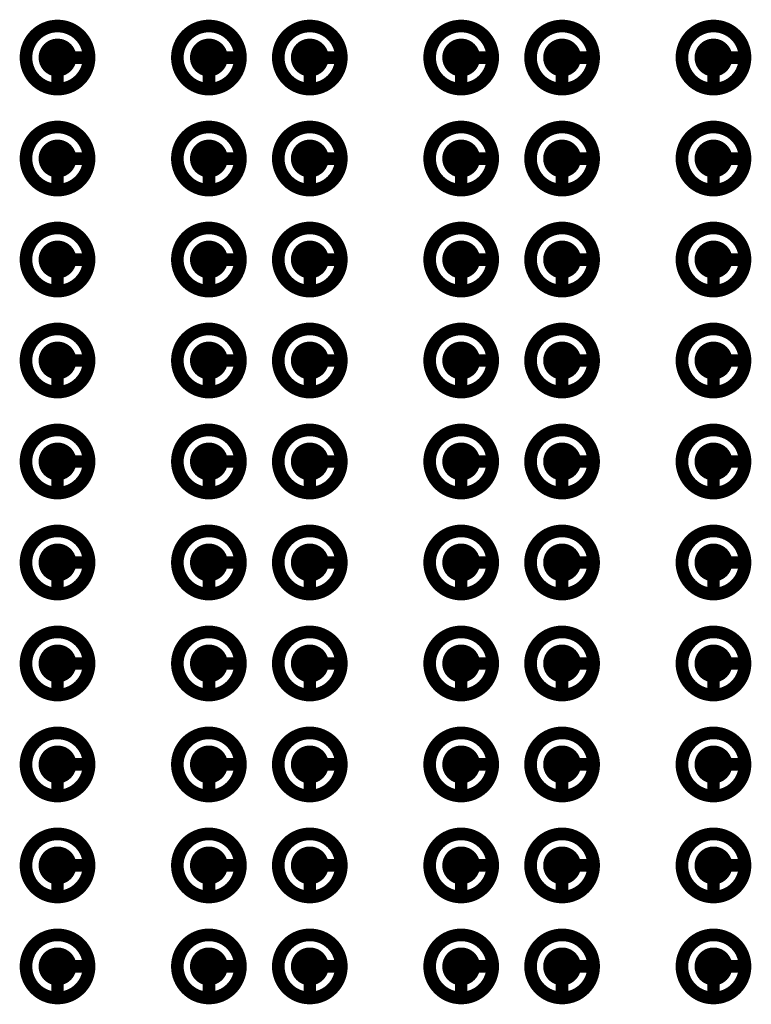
# Model space of a CAD drawing. Header units: millimetres. Extents: x 62 to 363, y 42 to 391.
# Tile 66 of 216: x 197.97 to 203.77, y 104.7 to 112.5. Entities that reach past the tile are written whole.
import ezdxf

# ---------------------------------------------------------------- set-up
doc = ezdxf.new("R2010")
doc.units = ezdxf.units.MM
doc.layers.add('Mechanical8', color=56, linetype='Continuous')
doc.layers.add('PadHoleLayer', color=156, linetype='Continuous')

# ---------------------------------------------------------------- blocks, each defined once
blk = doc.blocks.new('SAMTEC_SEAM8_40_S02_0_S_10_2_GP_K_HP_1859')
at = {"layer": 'Mechanical8'}
for points, const_width in [([(-8.15, 0.6, 1), (-8.65, 0.6, 1)], 0.1), ([(-8.425, 0.85, 1), (-8.375, 0.85, 1)], 0.05), ([(-7.35, 0.6, 1), (-7.85, 0.6, 1)], 0.1), ([(-7.625, 0.85, 1), (-7.575, 0.85, 1)], 0.05), ([(-6.55, 0.6, 1), (-7.05, 0.6, 1)], 0.1), ([(-6.825, 0.85, 1), (-6.775, 0.85, 1)], 0.05), ([(-5.75, 0.6, 1), (-6.25, 0.6, 1)], 0.1), ([(-6.025, 0.85, 1), (-5.975, 0.85, 1)], 0.05), ([(-4.95, 0.6, 1), (-5.45, 0.6, 1)], 0.1), ([(-5.225, 0.85, 1), (-5.175, 0.85, 1)], 0.05), ([(-4.15, 0.6, 1), (-4.65, 0.6, 1)], 0.1), ([(-4.425, 0.85, 1), (-4.375, 0.85, 1)], 0.05), ([(-3.35, 0.6, 1), (-3.85, 0.6, 1)], 0.1), ([(-3.625, 0.85, 1), (-3.575, 0.85, 1)], 0.05), ([(-2.55, 0.6, 1), (-3.05, 0.6, 1)], 0.1), ([(-2.825, 0.85, 1), (-2.775, 0.85, 1)], 0.05), ([(-1.75, 0.6, 1), (-2.25, 0.6, 1)], 0.1), ([(-2.025, 0.85, 1), (-1.975, 0.85, 1)], 0.05), ([(-0.95, 0.6, 1), (-1.45, 0.6, 1)], 0.1), ([(-1.225, 0.85, 1), (-1.175, 0.85, 1)], 0.05), ([(-8.675, 0.6, 1), (-8.625, 0.6, 1)], 0.05), ([(-8.425, 0.6, 1), (-8.375, 0.6, 1)], 0.05), ([(-8.425, 0.6, 1), (-8.375, 0.6, 1)], 0.05), ([(-8.175, 0.6, 1), (-8.125, 0.6, 1)], 0.05), ([(-8.175, 0.6, 1), (-8.125, 0.6, 1)], 0.05), ([(-7.875, 0.6, 1), (-7.825, 0.6, 1)], 0.05), ([(-7.625, 0.6, 1), (-7.575, 0.6, 1)], 0.05), ([(-7.625, 0.6, 1), (-7.575, 0.6, 1)], 0.05), ([(-7.375, 0.6, 1), (-7.325, 0.6, 1)], 0.05), ([(-7.375, 0.6, 1), (-7.325, 0.6, 1)], 0.05), ([(-7.075, 0.6, 1), (-7.025, 0.6, 1)], 0.05), ([(-6.825, 0.6, 1), (-6.775, 0.6, 1)], 0.05), ([(-6.825, 0.6, 1), (-6.775, 0.6, 1)], 0.05), ([(-6.575, 0.6, 1), (-6.525, 0.6, 1)], 0.05), ([(-6.575, 0.6, 1), (-6.525, 0.6, 1)], 0.05), ([(-6.275, 0.6, 1), (-6.225, 0.6, 1)], 0.05), ([(-6.025, 0.6, 1), (-5.975, 0.6, 1)], 0.05), ([(-6.025, 0.6, 1), (-5.975, 0.6, 1)], 0.05), ([(-5.775, 0.6, 1), (-5.725, 0.6, 1)], 0.05), ([(-5.775, 0.6, 1), (-5.725, 0.6, 1)], 0.05), ([(-5.475, 0.6, 1), (-5.425, 0.6, 1)], 0.05), ([(-5.225, 0.6, 1), (-5.175, 0.6, 1)], 0.05), ([(-5.225, 0.6, 1), (-5.175, 0.6, 1)], 0.05), ([(-4.975, 0.6, 1), (-4.925, 0.6, 1)], 0.05), ([(-4.975, 0.6, 1), (-4.925, 0.6, 1)], 0.05), ([(-4.675, 0.6, 1), (-4.625, 0.6, 1)], 0.05), ([(-4.425, 0.6, 1), (-4.375, 0.6, 1)], 0.05), ([(-4.425, 0.6, 1), (-4.375, 0.6, 1)], 0.05), ([(-4.175, 0.6, 1), (-4.125, 0.6, 1)], 0.05), ([(-4.175, 0.6, 1), (-4.125, 0.6, 1)], 0.05), ([(-3.875, 0.6, 1), (-3.825, 0.6, 1)], 0.05), ([(-3.625, 0.6, 1), (-3.575, 0.6, 1)], 0.05), ([(-3.625, 0.6, 1), (-3.575, 0.6, 1)], 0.05), ([(-3.375, 0.6, 1), (-3.325, 0.6, 1)], 0.05), ([(-3.375, 0.6, 1), (-3.325, 0.6, 1)], 0.05), ([(-3.075, 0.6, 1), (-3.025, 0.6, 1)], 0.05), ([(-2.825, 0.6, 1), (-2.775, 0.6, 1)], 0.05), ([(-2.825, 0.6, 1), (-2.775, 0.6, 1)], 0.05), ([(-2.575, 0.6, 1), (-2.525, 0.6, 1)], 0.05), ([(-2.575, 0.6, 1), (-2.525, 0.6, 1)], 0.05), ([(-2.275, 0.6, 1), (-2.225, 0.6, 1)], 0.05), ([(-2.025, 0.6, 1), (-1.975, 0.6, 1)], 0.05), ([(-2.025, 0.6, 1), (-1.975, 0.6, 1)], 0.05), ([(-1.775, 0.6, 1), (-1.725, 0.6, 1)], 0.05), ([(-1.775, 0.6, 1), (-1.725, 0.6, 1)], 0.05), ([(-1.475, 0.6, 1), (-1.425, 0.6, 1)], 0.05), ([(-1.225, 0.6, 1), (-1.175, 0.6, 1)], 0.05), ([(-1.225, 0.6, 1), (-1.175, 0.6, 1)], 0.05), ([(-0.975, 0.6, 1), (-0.925, 0.6, 1)], 0.05), ([(-0.975, 0.6, 1), (-0.925, 0.6, 1)], 0.05), ([(-8.15, -0.6, 1), (-8.65, -0.6, 1)], 0.1), ([(-8.425, -0.35, 1), (-8.375, -0.35, 1)], 0.05), ([(-7.35, -0.6, 1), (-7.85, -0.6, 1)], 0.1), ([(-7.625, -0.35, 1), (-7.575, -0.35, 1)], 0.05), ([(-6.55, -0.6, 1), (-7.05, -0.6, 1)], 0.1), ([(-6.825, -0.35, 1), (-6.775, -0.35, 1)], 0.05), ([(-5.75, -0.6, 1), (-6.25, -0.6, 1)], 0.1), ([(-6.025, -0.35, 1), (-5.975, -0.35, 1)], 0.05), ([(-4.95, -0.6, 1), (-5.45, -0.6, 1)], 0.1), ([(-5.225, -0.35, 1), (-5.175, -0.35, 1)], 0.05), ([(-4.15, -0.6, 1), (-4.65, -0.6, 1)], 0.1), ([(-4.425, -0.35, 1), (-4.375, -0.35, 1)], 0.05), ([(-3.35, -0.6, 1), (-3.85, -0.6, 1)], 0.1), ([(-3.625, -0.35, 1), (-3.575, -0.35, 1)], 0.05), ([(-2.55, -0.6, 1), (-3.05, -0.6, 1)], 0.1), ([(-2.825, -0.35, 1), (-2.775, -0.35, 1)], 0.05), ([(-1.75, -0.6, 1), (-2.25, -0.6, 1)], 0.1), ([(-2.025, -0.35, 1), (-1.975, -0.35, 1)], 0.05), ([(-0.95, -0.6, 1), (-1.45, -0.6, 1)], 0.1), ([(-1.225, -0.35, 1), (-1.175, -0.35, 1)], 0.05), ([(-8.675, -0.6, 1), (-8.625, -0.6, 1)], 0.05), ([(-8.425, -0.6, 1), (-8.375, -0.6, 1)], 0.05), ([(-8.425, -0.6, 1), (-8.375, -0.6, 1)], 0.05), ([(-8.175, -0.6, 1), (-8.125, -0.6, 1)], 0.05), ([(-8.175, -0.6, 1), (-8.125, -0.6, 1)], 0.05), ([(-7.875, -0.6, 1), (-7.825, -0.6, 1)], 0.05), ([(-7.625, -0.6, 1), (-7.575, -0.6, 1)], 0.05), ([(-7.625, -0.6, 1), (-7.575, -0.6, 1)], 0.05), ([(-7.375, -0.6, 1), (-7.325, -0.6, 1)], 0.05), ([(-7.375, -0.6, 1), (-7.325, -0.6, 1)], 0.05), ([(-7.075, -0.6, 1), (-7.025, -0.6, 1)], 0.05), ([(-6.825, -0.6, 1), (-6.775, -0.6, 1)], 0.05), ([(-6.825, -0.6, 1), (-6.775, -0.6, 1)], 0.05), ([(-6.575, -0.6, 1), (-6.525, -0.6, 1)], 0.05), ([(-6.575, -0.6, 1), (-6.525, -0.6, 1)], 0.05), ([(-6.275, -0.6, 1), (-6.225, -0.6, 1)], 0.05), ([(-6.025, -0.6, 1), (-5.975, -0.6, 1)], 0.05), ([(-6.025, -0.6, 1), (-5.975, -0.6, 1)], 0.05), ([(-5.775, -0.6, 1), (-5.725, -0.6, 1)], 0.05), ([(-5.775, -0.6, 1), (-5.725, -0.6, 1)], 0.05), ([(-5.475, -0.6, 1), (-5.425, -0.6, 1)], 0.05), ([(-5.225, -0.6, 1), (-5.175, -0.6, 1)], 0.05), ([(-5.225, -0.6, 1), (-5.175, -0.6, 1)], 0.05), ([(-4.975, -0.6, 1), (-4.925, -0.6, 1)], 0.05), ([(-4.975, -0.6, 1), (-4.925, -0.6, 1)], 0.05), ([(-4.675, -0.6, 1), (-4.625, -0.6, 1)], 0.05), ([(-4.425, -0.6, 1), (-4.375, -0.6, 1)], 0.05), ([(-4.425, -0.6, 1), (-4.375, -0.6, 1)], 0.05), ([(-4.175, -0.6, 1), (-4.125, -0.6, 1)], 0.05), ([(-4.175, -0.6, 1), (-4.125, -0.6, 1)], 0.05), ([(-3.875, -0.6, 1), (-3.825, -0.6, 1)], 0.05), ([(-3.625, -0.6, 1), (-3.575, -0.6, 1)], 0.05), ([(-3.625, -0.6, 1), (-3.575, -0.6, 1)], 0.05), ([(-3.375, -0.6, 1), (-3.325, -0.6, 1)], 0.05), ([(-3.375, -0.6, 1), (-3.325, -0.6, 1)], 0.05), ([(-3.075, -0.6, 1), (-3.025, -0.6, 1)], 0.05), ([(-2.825, -0.6, 1), (-2.775, -0.6, 1)], 0.05), ([(-2.825, -0.6, 1), (-2.775, -0.6, 1)], 0.05), ([(-2.575, -0.6, 1), (-2.525, -0.6, 1)], 0.05), ([(-2.575, -0.6, 1), (-2.525, -0.6, 1)], 0.05), ([(-2.275, -0.6, 1), (-2.225, -0.6, 1)], 0.05), ([(-2.025, -0.6, 1), (-1.975, -0.6, 1)], 0.05), ([(-2.025, -0.6, 1), (-1.975, -0.6, 1)], 0.05), ([(-1.775, -0.6, 1), (-1.725, -0.6, 1)], 0.05), ([(-1.775, -0.6, 1), (-1.725, -0.6, 1)], 0.05), ([(-1.475, -0.6, 1), (-1.425, -0.6, 1)], 0.05), ([(-1.225, -0.6, 1), (-1.175, -0.6, 1)], 0.05), ([(-1.225, -0.6, 1), (-1.175, -0.6, 1)], 0.05), ([(-0.975, -0.6, 1), (-0.925, -0.6, 1)], 0.05), ([(-0.975, -0.6, 1), (-0.925, -0.6, 1)], 0.05), ([(-8.15, -1.4, 1), (-8.65, -1.4, 1)], 0.1), ([(-8.425, -1.15, 1), (-8.375, -1.15, 1)], 0.05), ([(-7.35, -1.4, 1), (-7.85, -1.4, 1)], 0.1), ([(-7.625, -1.15, 1), (-7.575, -1.15, 1)], 0.05), ([(-6.55, -1.4, 1), (-7.05, -1.4, 1)], 0.1), ([(-6.825, -1.15, 1), (-6.775, -1.15, 1)], 0.05), ([(-5.75, -1.4, 1), (-6.25, -1.4, 1)], 0.1), ([(-6.025, -1.15, 1), (-5.975, -1.15, 1)], 0.05), ([(-4.95, -1.4, 1), (-5.45, -1.4, 1)], 0.1), ([(-5.225, -1.15, 1), (-5.175, -1.15, 1)], 0.05), ([(-4.15, -1.4, 1), (-4.65, -1.4, 1)], 0.1), ([(-4.425, -1.15, 1), (-4.375, -1.15, 1)], 0.05), ([(-3.35, -1.4, 1), (-3.85, -1.4, 1)], 0.1), ([(-3.625, -1.15, 1), (-3.575, -1.15, 1)], 0.05), ([(-2.55, -1.4, 1), (-3.05, -1.4, 1)], 0.1), ([(-2.825, -1.15, 1), (-2.775, -1.15, 1)], 0.05), ([(-1.75, -1.4, 1), (-2.25, -1.4, 1)], 0.1), ([(-2.025, -1.15, 1), (-1.975, -1.15, 1)], 0.05), ([(-0.95, -1.4, 1), (-1.45, -1.4, 1)], 0.1), ([(-1.225, -1.15, 1), (-1.175, -1.15, 1)], 0.05), ([(-8.675, -1.4, 1), (-8.625, -1.4, 1)], 0.05), ([(-8.425, -1.4, 1), (-8.375, -1.4, 1)], 0.05), ([(-8.425, -1.4, 1), (-8.375, -1.4, 1)], 0.05), ([(-8.175, -1.4, 1), (-8.125, -1.4, 1)], 0.05), ([(-8.175, -1.4, 1), (-8.125, -1.4, 1)], 0.05), ([(-7.875, -1.4, 1), (-7.825, -1.4, 1)], 0.05), ([(-7.625, -1.4, 1), (-7.575, -1.4, 1)], 0.05), ([(-7.625, -1.4, 1), (-7.575, -1.4, 1)], 0.05), ([(-7.375, -1.4, 1), (-7.325, -1.4, 1)], 0.05), ([(-7.375, -1.4, 1), (-7.325, -1.4, 1)], 0.05), ([(-7.075, -1.4, 1), (-7.025, -1.4, 1)], 0.05), ([(-6.825, -1.4, 1), (-6.775, -1.4, 1)], 0.05), ([(-6.825, -1.4, 1), (-6.775, -1.4, 1)], 0.05), ([(-6.575, -1.4, 1), (-6.525, -1.4, 1)], 0.05), ([(-6.575, -1.4, 1), (-6.525, -1.4, 1)], 0.05), ([(-6.275, -1.4, 1), (-6.225, -1.4, 1)], 0.05), ([(-6.025, -1.4, 1), (-5.975, -1.4, 1)], 0.05), ([(-6.025, -1.4, 1), (-5.975, -1.4, 1)], 0.05), ([(-5.775, -1.4, 1), (-5.725, -1.4, 1)], 0.05), ([(-5.775, -1.4, 1), (-5.725, -1.4, 1)], 0.05), ([(-5.475, -1.4, 1), (-5.425, -1.4, 1)], 0.05), ([(-5.225, -1.4, 1), (-5.175, -1.4, 1)], 0.05), ([(-5.225, -1.4, 1), (-5.175, -1.4, 1)], 0.05), ([(-4.975, -1.4, 1), (-4.925, -1.4, 1)], 0.05), ([(-4.975, -1.4, 1), (-4.925, -1.4, 1)], 0.05), ([(-4.675, -1.4, 1), (-4.625, -1.4, 1)], 0.05), ([(-4.425, -1.4, 1), (-4.375, -1.4, 1)], 0.05), ([(-4.425, -1.4, 1), (-4.375, -1.4, 1)], 0.05), ([(-4.175, -1.4, 1), (-4.125, -1.4, 1)], 0.05), ([(-4.175, -1.4, 1), (-4.125, -1.4, 1)], 0.05), ([(-3.875, -1.4, 1), (-3.825, -1.4, 1)], 0.05), ([(-3.625, -1.4, 1), (-3.575, -1.4, 1)], 0.05), ([(-3.625, -1.4, 1), (-3.575, -1.4, 1)], 0.05), ([(-3.375, -1.4, 1), (-3.325, -1.4, 1)], 0.05), ([(-3.375, -1.4, 1), (-3.325, -1.4, 1)], 0.05), ([(-3.075, -1.4, 1), (-3.025, -1.4, 1)], 0.05), ([(-2.825, -1.4, 1), (-2.775, -1.4, 1)], 0.05), ([(-2.825, -1.4, 1), (-2.775, -1.4, 1)], 0.05), ([(-2.575, -1.4, 1), (-2.525, -1.4, 1)], 0.05), ([(-2.575, -1.4, 1), (-2.525, -1.4, 1)], 0.05), ([(-2.275, -1.4, 1), (-2.225, -1.4, 1)], 0.05), ([(-2.025, -1.4, 1), (-1.975, -1.4, 1)], 0.05), ([(-2.025, -1.4, 1), (-1.975, -1.4, 1)], 0.05), ([(-1.775, -1.4, 1), (-1.725, -1.4, 1)], 0.05), ([(-1.775, -1.4, 1), (-1.725, -1.4, 1)], 0.05), ([(-1.475, -1.4, 1), (-1.425, -1.4, 1)], 0.05), ([(-1.225, -1.4, 1), (-1.175, -1.4, 1)], 0.05), ([(-1.225, -1.4, 1), (-1.175, -1.4, 1)], 0.05), ([(-0.975, -1.4, 1), (-0.925, -1.4, 1)], 0.05), ([(-0.975, -1.4, 1), (-0.925, -1.4, 1)], 0.05), ([(-8.15, -2.6, 1), (-8.65, -2.6, 1)], 0.1), ([(-8.425, -2.35, 1), (-8.375, -2.35, 1)], 0.05), ([(-7.35, -2.6, 1), (-7.85, -2.6, 1)], 0.1), ([(-7.625, -2.35, 1), (-7.575, -2.35, 1)], 0.05), ([(-6.55, -2.6, 1), (-7.05, -2.6, 1)], 0.1), ([(-6.825, -2.35, 1), (-6.775, -2.35, 1)], 0.05), ([(-5.75, -2.6, 1), (-6.25, -2.6, 1)], 0.1), ([(-6.025, -2.35, 1), (-5.975, -2.35, 1)], 0.05), ([(-4.95, -2.6, 1), (-5.45, -2.6, 1)], 0.1), ([(-5.225, -2.35, 1), (-5.175, -2.35, 1)], 0.05), ([(-4.15, -2.6, 1), (-4.65, -2.6, 1)], 0.1), ([(-4.425, -2.35, 1), (-4.375, -2.35, 1)], 0.05), ([(-3.35, -2.6, 1), (-3.85, -2.6, 1)], 0.1), ([(-3.625, -2.35, 1), (-3.575, -2.35, 1)], 0.05), ([(-2.55, -2.6, 1), (-3.05, -2.6, 1)], 0.1), ([(-2.825, -2.35, 1), (-2.775, -2.35, 1)], 0.05), ([(-1.75, -2.6, 1), (-2.25, -2.6, 1)], 0.1), ([(-2.025, -2.35, 1), (-1.975, -2.35, 1)], 0.05), ([(-0.95, -2.6, 1), (-1.45, -2.6, 1)], 0.1), ([(-1.225, -2.35, 1), (-1.175, -2.35, 1)], 0.05), ([(-8.675, -2.6, 1), (-8.625, -2.6, 1)], 0.05), ([(-8.425, -2.6, 1), (-8.375, -2.6, 1)], 0.05), ([(-8.425, -2.6, 1), (-8.375, -2.6, 1)], 0.05), ([(-8.175, -2.6, 1), (-8.125, -2.6, 1)], 0.05), ([(-8.175, -2.6, 1), (-8.125, -2.6, 1)], 0.05), ([(-7.875, -2.6, 1), (-7.825, -2.6, 1)], 0.05), ([(-7.625, -2.6, 1), (-7.575, -2.6, 1)], 0.05), ([(-7.625, -2.6, 1), (-7.575, -2.6, 1)], 0.05), ([(-7.375, -2.6, 1), (-7.325, -2.6, 1)], 0.05), ([(-7.375, -2.6, 1), (-7.325, -2.6, 1)], 0.05), ([(-7.075, -2.6, 1), (-7.025, -2.6, 1)], 0.05), ([(-6.825, -2.6, 1), (-6.775, -2.6, 1)], 0.05), ([(-6.825, -2.6, 1), (-6.775, -2.6, 1)], 0.05), ([(-6.575, -2.6, 1), (-6.525, -2.6, 1)], 0.05), ([(-6.575, -2.6, 1), (-6.525, -2.6, 1)], 0.05), ([(-6.275, -2.6, 1), (-6.225, -2.6, 1)], 0.05), ([(-6.025, -2.6, 1), (-5.975, -2.6, 1)], 0.05), ([(-6.025, -2.6, 1), (-5.975, -2.6, 1)], 0.05), ([(-5.775, -2.6, 1), (-5.725, -2.6, 1)], 0.05), ([(-5.775, -2.6, 1), (-5.725, -2.6, 1)], 0.05), ([(-5.475, -2.6, 1), (-5.425, -2.6, 1)], 0.05), ([(-5.225, -2.6, 1), (-5.175, -2.6, 1)], 0.05), ([(-5.225, -2.6, 1), (-5.175, -2.6, 1)], 0.05), ([(-4.975, -2.6, 1), (-4.925, -2.6, 1)], 0.05), ([(-4.975, -2.6, 1), (-4.925, -2.6, 1)], 0.05), ([(-4.675, -2.6, 1), (-4.625, -2.6, 1)], 0.05), ([(-4.425, -2.6, 1), (-4.375, -2.6, 1)], 0.05), ([(-4.425, -2.6, 1), (-4.375, -2.6, 1)], 0.05), ([(-4.175, -2.6, 1), (-4.125, -2.6, 1)], 0.05), ([(-4.175, -2.6, 1), (-4.125, -2.6, 1)], 0.05), ([(-3.875, -2.6, 1), (-3.825, -2.6, 1)], 0.05), ([(-3.625, -2.6, 1), (-3.575, -2.6, 1)], 0.05), ([(-3.625, -2.6, 1), (-3.575, -2.6, 1)], 0.05), ([(-3.375, -2.6, 1), (-3.325, -2.6, 1)], 0.05), ([(-3.375, -2.6, 1), (-3.325, -2.6, 1)], 0.05), ([(-3.075, -2.6, 1), (-3.025, -2.6, 1)], 0.05), ([(-2.825, -2.6, 1), (-2.775, -2.6, 1)], 0.05), ([(-2.825, -2.6, 1), (-2.775, -2.6, 1)], 0.05), ([(-2.575, -2.6, 1), (-2.525, -2.6, 1)], 0.05), ([(-2.575, -2.6, 1), (-2.525, -2.6, 1)], 0.05), ([(-2.275, -2.6, 1), (-2.225, -2.6, 1)], 0.05), ([(-2.025, -2.6, 1), (-1.975, -2.6, 1)], 0.05), ([(-2.025, -2.6, 1), (-1.975, -2.6, 1)], 0.05), ([(-1.775, -2.6, 1), (-1.725, -2.6, 1)], 0.05), ([(-1.775, -2.6, 1), (-1.725, -2.6, 1)], 0.05), ([(-1.475, -2.6, 1), (-1.425, -2.6, 1)], 0.05), ([(-1.225, -2.6, 1), (-1.175, -2.6, 1)], 0.05), ([(-1.225, -2.6, 1), (-1.175, -2.6, 1)], 0.05), ([(-0.975, -2.6, 1), (-0.925, -2.6, 1)], 0.05), ([(-0.975, -2.6, 1), (-0.925, -2.6, 1)], 0.05), ([(-8.15, -3.4, 1), (-8.65, -3.4, 1)], 0.1), ([(-8.425, -3.15, 1), (-8.375, -3.15, 1)], 0.05), ([(-7.35, -3.4, 1), (-7.85, -3.4, 1)], 0.1), ([(-7.625, -3.15, 1), (-7.575, -3.15, 1)], 0.05), ([(-6.55, -3.4, 1), (-7.05, -3.4, 1)], 0.1), ([(-6.825, -3.15, 1), (-6.775, -3.15, 1)], 0.05), ([(-5.75, -3.4, 1), (-6.25, -3.4, 1)], 0.1), ([(-6.025, -3.15, 1), (-5.975, -3.15, 1)], 0.05), ([(-4.95, -3.4, 1), (-5.45, -3.4, 1)], 0.1), ([(-5.225, -3.15, 1), (-5.175, -3.15, 1)], 0.05), ([(-4.15, -3.4, 1), (-4.65, -3.4, 1)], 0.1), ([(-4.425, -3.15, 1), (-4.375, -3.15, 1)], 0.05), ([(-3.35, -3.4, 1), (-3.85, -3.4, 1)], 0.1), ([(-3.625, -3.15, 1), (-3.575, -3.15, 1)], 0.05), ([(-2.55, -3.4, 1), (-3.05, -3.4, 1)], 0.1), ([(-2.825, -3.15, 1), (-2.775, -3.15, 1)], 0.05), ([(-1.75, -3.4, 1), (-2.25, -3.4, 1)], 0.1), ([(-2.025, -3.15, 1), (-1.975, -3.15, 1)], 0.05), ([(-0.95, -3.4, 1), (-1.45, -3.4, 1)], 0.1), ([(-1.225, -3.15, 1), (-1.175, -3.15, 1)], 0.05), ([(-8.675, -3.4, 1), (-8.625, -3.4, 1)], 0.05), ([(-8.425, -3.4, 1), (-8.375, -3.4, 1)], 0.05), ([(-8.425, -3.4, 1), (-8.375, -3.4, 1)], 0.05), ([(-8.175, -3.4, 1), (-8.125, -3.4, 1)], 0.05), ([(-8.175, -3.4, 1), (-8.125, -3.4, 1)], 0.05), ([(-7.875, -3.4, 1), (-7.825, -3.4, 1)], 0.05), ([(-7.625, -3.4, 1), (-7.575, -3.4, 1)], 0.05), ([(-7.625, -3.4, 1), (-7.575, -3.4, 1)], 0.05), ([(-7.375, -3.4, 1), (-7.325, -3.4, 1)], 0.05), ([(-7.375, -3.4, 1), (-7.325, -3.4, 1)], 0.05), ([(-7.075, -3.4, 1), (-7.025, -3.4, 1)], 0.05), ([(-6.825, -3.4, 1), (-6.775, -3.4, 1)], 0.05), ([(-6.825, -3.4, 1), (-6.775, -3.4, 1)], 0.05), ([(-6.575, -3.4, 1), (-6.525, -3.4, 1)], 0.05), ([(-6.575, -3.4, 1), (-6.525, -3.4, 1)], 0.05), ([(-6.275, -3.4, 1), (-6.225, -3.4, 1)], 0.05), ([(-6.025, -3.4, 1), (-5.975, -3.4, 1)], 0.05), ([(-6.025, -3.4, 1), (-5.975, -3.4, 1)], 0.05), ([(-5.775, -3.4, 1), (-5.725, -3.4, 1)], 0.05), ([(-5.775, -3.4, 1), (-5.725, -3.4, 1)], 0.05), ([(-5.475, -3.4, 1), (-5.425, -3.4, 1)], 0.05), ([(-5.225, -3.4, 1), (-5.175, -3.4, 1)], 0.05), ([(-5.225, -3.4, 1), (-5.175, -3.4, 1)], 0.05), ([(-4.975, -3.4, 1), (-4.925, -3.4, 1)], 0.05), ([(-4.975, -3.4, 1), (-4.925, -3.4, 1)], 0.05), ([(-4.675, -3.4, 1), (-4.625, -3.4, 1)], 0.05), ([(-4.425, -3.4, 1), (-4.375, -3.4, 1)], 0.05), ([(-4.425, -3.4, 1), (-4.375, -3.4, 1)], 0.05), ([(-4.175, -3.4, 1), (-4.125, -3.4, 1)], 0.05), ([(-4.175, -3.4, 1), (-4.125, -3.4, 1)], 0.05), ([(-3.875, -3.4, 1), (-3.825, -3.4, 1)], 0.05), ([(-3.625, -3.4, 1), (-3.575, -3.4, 1)], 0.05), ([(-3.625, -3.4, 1), (-3.575, -3.4, 1)], 0.05), ([(-3.375, -3.4, 1), (-3.325, -3.4, 1)], 0.05), ([(-3.375, -3.4, 1), (-3.325, -3.4, 1)], 0.05), ([(-3.075, -3.4, 1), (-3.025, -3.4, 1)], 0.05), ([(-2.825, -3.4, 1), (-2.775, -3.4, 1)], 0.05), ([(-2.825, -3.4, 1), (-2.775, -3.4, 1)], 0.05), ([(-2.575, -3.4, 1), (-2.525, -3.4, 1)], 0.05), ([(-2.575, -3.4, 1), (-2.525, -3.4, 1)], 0.05), ([(-2.275, -3.4, 1), (-2.225, -3.4, 1)], 0.05), ([(-2.025, -3.4, 1), (-1.975, -3.4, 1)], 0.05), ([(-2.025, -3.4, 1), (-1.975, -3.4, 1)], 0.05), ([(-1.775, -3.4, 1), (-1.725, -3.4, 1)], 0.05), ([(-1.775, -3.4, 1), (-1.725, -3.4, 1)], 0.05), ([(-1.475, -3.4, 1), (-1.425, -3.4, 1)], 0.05), ([(-1.225, -3.4, 1), (-1.175, -3.4, 1)], 0.05), ([(-1.225, -3.4, 1), (-1.175, -3.4, 1)], 0.05), ([(-0.975, -3.4, 1), (-0.925, -3.4, 1)], 0.05), ([(-0.975, -3.4, 1), (-0.925, -3.4, 1)], 0.05), ([(-8.15, -4.6, 1), (-8.65, -4.6, 1)], 0.1), ([(-8.425, -4.35, 1), (-8.375, -4.35, 1)], 0.05), ([(-7.35, -4.6, 1), (-7.85, -4.6, 1)], 0.1), ([(-7.625, -4.35, 1), (-7.575, -4.35, 1)], 0.05), ([(-6.55, -4.6, 1), (-7.05, -4.6, 1)], 0.1), ([(-6.825, -4.35, 1), (-6.775, -4.35, 1)], 0.05), ([(-5.75, -4.6, 1), (-6.25, -4.6, 1)], 0.1), ([(-6.025, -4.35, 1), (-5.975, -4.35, 1)], 0.05), ([(-4.95, -4.6, 1), (-5.45, -4.6, 1)], 0.1), ([(-5.225, -4.35, 1), (-5.175, -4.35, 1)], 0.05), ([(-4.15, -4.6, 1), (-4.65, -4.6, 1)], 0.1), ([(-4.425, -4.35, 1), (-4.375, -4.35, 1)], 0.05), ([(-3.35, -4.6, 1), (-3.85, -4.6, 1)], 0.1), ([(-3.625, -4.35, 1), (-3.575, -4.35, 1)], 0.05), ([(-2.55, -4.6, 1), (-3.05, -4.6, 1)], 0.1), ([(-2.825, -4.35, 1), (-2.775, -4.35, 1)], 0.05), ([(-1.75, -4.6, 1), (-2.25, -4.6, 1)], 0.1), ([(-2.025, -4.35, 1), (-1.975, -4.35, 1)], 0.05), ([(-0.95, -4.6, 1), (-1.45, -4.6, 1)], 0.1), ([(-1.225, -4.35, 1), (-1.175, -4.35, 1)], 0.05), ([(-8.675, -4.6, 1), (-8.625, -4.6, 1)], 0.05), ([(-8.425, -4.6, 1), (-8.375, -4.6, 1)], 0.05), ([(-8.425, -4.6, 1), (-8.375, -4.6, 1)], 0.05), ([(-8.175, -4.6, 1), (-8.125, -4.6, 1)], 0.05), ([(-8.175, -4.6, 1), (-8.125, -4.6, 1)], 0.05), ([(-7.875, -4.6, 1), (-7.825, -4.6, 1)], 0.05), ([(-7.625, -4.6, 1), (-7.575, -4.6, 1)], 0.05), ([(-7.625, -4.6, 1), (-7.575, -4.6, 1)], 0.05), ([(-7.375, -4.6, 1), (-7.325, -4.6, 1)], 0.05), ([(-7.375, -4.6, 1), (-7.325, -4.6, 1)], 0.05), ([(-7.075, -4.6, 1), (-7.025, -4.6, 1)], 0.05), ([(-6.825, -4.6, 1), (-6.775, -4.6, 1)], 0.05), ([(-6.825, -4.6, 1), (-6.775, -4.6, 1)], 0.05), ([(-6.575, -4.6, 1), (-6.525, -4.6, 1)], 0.05), ([(-6.575, -4.6, 1), (-6.525, -4.6, 1)], 0.05), ([(-6.275, -4.6, 1), (-6.225, -4.6, 1)], 0.05), ([(-6.025, -4.6, 1), (-5.975, -4.6, 1)], 0.05), ([(-6.025, -4.6, 1), (-5.975, -4.6, 1)], 0.05), ([(-5.775, -4.6, 1), (-5.725, -4.6, 1)], 0.05), ([(-5.775, -4.6, 1), (-5.725, -4.6, 1)], 0.05), ([(-5.475, -4.6, 1), (-5.425, -4.6, 1)], 0.05), ([(-5.225, -4.6, 1), (-5.175, -4.6, 1)], 0.05), ([(-5.225, -4.6, 1), (-5.175, -4.6, 1)], 0.05), ([(-4.975, -4.6, 1), (-4.925, -4.6, 1)], 0.05), ([(-4.975, -4.6, 1), (-4.925, -4.6, 1)], 0.05), ([(-4.675, -4.6, 1), (-4.625, -4.6, 1)], 0.05), ([(-4.425, -4.6, 1), (-4.375, -4.6, 1)], 0.05), ([(-4.425, -4.6, 1), (-4.375, -4.6, 1)], 0.05), ([(-4.175, -4.6, 1), (-4.125, -4.6, 1)], 0.05), ([(-4.175, -4.6, 1), (-4.125, -4.6, 1)], 0.05), ([(-3.875, -4.6, 1), (-3.825, -4.6, 1)], 0.05), ([(-3.625, -4.6, 1), (-3.575, -4.6, 1)], 0.05), ([(-3.625, -4.6, 1), (-3.575, -4.6, 1)], 0.05), ([(-3.375, -4.6, 1), (-3.325, -4.6, 1)], 0.05), ([(-3.375, -4.6, 1), (-3.325, -4.6, 1)], 0.05), ([(-3.075, -4.6, 1), (-3.025, -4.6, 1)], 0.05), ([(-2.825, -4.6, 1), (-2.775, -4.6, 1)], 0.05), ([(-2.825, -4.6, 1), (-2.775, -4.6, 1)], 0.05), ([(-2.575, -4.6, 1), (-2.525, -4.6, 1)], 0.05), ([(-2.575, -4.6, 1), (-2.525, -4.6, 1)], 0.05), ([(-2.275, -4.6, 1), (-2.225, -4.6, 1)], 0.05), ([(-2.025, -4.6, 1), (-1.975, -4.6, 1)], 0.05), ([(-2.025, -4.6, 1), (-1.975, -4.6, 1)], 0.05), ([(-1.775, -4.6, 1), (-1.725, -4.6, 1)], 0.05), ([(-1.775, -4.6, 1), (-1.725, -4.6, 1)], 0.05), ([(-1.475, -4.6, 1), (-1.425, -4.6, 1)], 0.05), ([(-1.225, -4.6, 1), (-1.175, -4.6, 1)], 0.05), ([(-1.225, -4.6, 1), (-1.175, -4.6, 1)], 0.05), ([(-0.975, -4.6, 1), (-0.925, -4.6, 1)], 0.05), ([(-0.975, -4.6, 1), (-0.925, -4.6, 1)], 0.05)]:
    blk.add_lwpolyline(points, format="xyb", close=True, dxfattribs=dict(at, const_width=const_width))
at = {"layer": 'Mechanical8', "const_width": 0.1}
for points in [[(-8.4, 0.6), (-8.4, 0.85)], [(-7.6, 0.6), (-7.6, 0.85)], [(-6.8, 0.6), (-6.8, 0.85)], [(-6, 0.6), (-6, 0.85)], [(-5.2, 0.6), (-5.2, 0.85)], [(-4.4, 0.6), (-4.4, 0.85)], [(-3.6, 0.6), (-3.6, 0.85)], [(-2.8, 0.6), (-2.8, 0.85)], [(-2, 0.6), (-2, 0.85)], [(-1.2, 0.6), (-1.2, 0.85)], [(-8.15, 0.6), (-8.4, 0.6)], [(-7.35, 0.6), (-7.6, 0.6)], [(-6.55, 0.6), (-6.8, 0.6)], [(-5.75, 0.6), (-6, 0.6)], [(-4.95, 0.6), (-5.2, 0.6)], [(-4.15, 0.6), (-4.4, 0.6)], [(-3.35, 0.6), (-3.6, 0.6)], [(-2.55, 0.6), (-2.8, 0.6)], [(-1.75, 0.6), (-2, 0.6)], [(-0.95, 0.6), (-1.2, 0.6)], [(-8.4, -0.6), (-8.4, -0.35)], [(-7.6, -0.6), (-7.6, -0.35)], [(-6.8, -0.6), (-6.8, -0.35)], [(-6, -0.6), (-6, -0.35)], [(-5.2, -0.6), (-5.2, -0.35)], [(-4.4, -0.6), (-4.4, -0.35)], [(-3.6, -0.6), (-3.6, -0.35)], [(-2.8, -0.6), (-2.8, -0.35)], [(-2, -0.6), (-2, -0.35)], [(-1.2, -0.6), (-1.2, -0.35)], [(-8.15, -0.6), (-8.4, -0.6)], [(-7.35, -0.6), (-7.6, -0.6)], [(-6.55, -0.6), (-6.8, -0.6)], [(-5.75, -0.6), (-6, -0.6)], [(-4.95, -0.6), (-5.2, -0.6)], [(-4.15, -0.6), (-4.4, -0.6)], [(-3.35, -0.6), (-3.6, -0.6)], [(-2.55, -0.6), (-2.8, -0.6)], [(-1.75, -0.6), (-2, -0.6)], [(-0.95, -0.6), (-1.2, -0.6)], [(-8.4, -1.4), (-8.4, -1.15)], [(-7.6, -1.4), (-7.6, -1.15)], [(-6.8, -1.4), (-6.8, -1.15)], [(-6, -1.4), (-6, -1.15)], [(-5.2, -1.4), (-5.2, -1.15)], [(-4.4, -1.4), (-4.4, -1.15)], [(-3.6, -1.4), (-3.6, -1.15)], [(-2.8, -1.4), (-2.8, -1.15)], [(-2, -1.4), (-2, -1.15)], [(-1.2, -1.4), (-1.2, -1.15)], [(-8.15, -1.4), (-8.4, -1.4)], [(-7.35, -1.4), (-7.6, -1.4)], [(-6.55, -1.4), (-6.8, -1.4)], [(-5.75, -1.4), (-6, -1.4)], [(-4.95, -1.4), (-5.2, -1.4)], [(-4.15, -1.4), (-4.4, -1.4)], [(-3.35, -1.4), (-3.6, -1.4)], [(-2.55, -1.4), (-2.8, -1.4)], [(-1.75, -1.4), (-2, -1.4)], [(-0.95, -1.4), (-1.2, -1.4)], [(-8.4, -2.6), (-8.4, -2.35)], [(-7.6, -2.6), (-7.6, -2.35)], [(-6.8, -2.6), (-6.8, -2.35)], [(-6, -2.6), (-6, -2.35)], [(-5.2, -2.6), (-5.2, -2.35)], [(-4.4, -2.6), (-4.4, -2.35)], [(-3.6, -2.6), (-3.6, -2.35)], [(-2.8, -2.6), (-2.8, -2.35)], [(-2, -2.6), (-2, -2.35)], [(-1.2, -2.6), (-1.2, -2.35)], [(-8.15, -2.6), (-8.4, -2.6)], [(-7.35, -2.6), (-7.6, -2.6)], [(-6.55, -2.6), (-6.8, -2.6)], [(-5.75, -2.6), (-6, -2.6)], [(-4.95, -2.6), (-5.2, -2.6)], [(-4.15, -2.6), (-4.4, -2.6)], [(-3.35, -2.6), (-3.6, -2.6)], [(-2.55, -2.6), (-2.8, -2.6)], [(-1.75, -2.6), (-2, -2.6)], [(-0.95, -2.6), (-1.2, -2.6)], [(-8.4, -3.4), (-8.4, -3.15)], [(-7.6, -3.4), (-7.6, -3.15)], [(-6.8, -3.4), (-6.8, -3.15)], [(-6, -3.4), (-6, -3.15)], [(-5.2, -3.4), (-5.2, -3.15)], [(-4.4, -3.4), (-4.4, -3.15)], [(-3.6, -3.4), (-3.6, -3.15)], [(-2.8, -3.4), (-2.8, -3.15)], [(-2, -3.4), (-2, -3.15)], [(-1.2, -3.4), (-1.2, -3.15)], [(-8.15, -3.4), (-8.4, -3.4)], [(-7.35, -3.4), (-7.6, -3.4)], [(-6.55, -3.4), (-6.8, -3.4)], [(-5.75, -3.4), (-6, -3.4)], [(-4.95, -3.4), (-5.2, -3.4)], [(-4.15, -3.4), (-4.4, -3.4)], [(-3.35, -3.4), (-3.6, -3.4)], [(-2.55, -3.4), (-2.8, -3.4)], [(-1.75, -3.4), (-2, -3.4)], [(-0.95, -3.4), (-1.2, -3.4)], [(-8.4, -4.6), (-8.4, -4.35)], [(-7.6, -4.6), (-7.6, -4.35)], [(-6.8, -4.6), (-6.8, -4.35)], [(-6, -4.6), (-6, -4.35)], [(-5.2, -4.6), (-5.2, -4.35)], [(-4.4, -4.6), (-4.4, -4.35)], [(-3.6, -4.6), (-3.6, -4.35)], [(-2.8, -4.6), (-2.8, -4.35)], [(-2, -4.6), (-2, -4.35)], [(-1.2, -4.6), (-1.2, -4.35)], [(-8.15, -4.6), (-8.4, -4.6)], [(-7.35, -4.6), (-7.6, -4.6)], [(-6.55, -4.6), (-6.8, -4.6)], [(-5.75, -4.6), (-6, -4.6)], [(-4.95, -4.6), (-5.2, -4.6)], [(-4.15, -4.6), (-4.4, -4.6)], [(-3.35, -4.6), (-3.6, -4.6)], [(-2.55, -4.6), (-2.8, -4.6)], [(-1.75, -4.6), (-2, -4.6)], [(-0.95, -4.6), (-1.2, -4.6)]]:
    blk.add_lwpolyline(points, dxfattribs=at)
at = {"layer": 'PadHoleLayer', "const_width": 0.15}
for points in [[(-8.475, 0.6, 1), (-8.325, 0.6, 1)], [(-7.675, 0.6, 1), (-7.525, 0.6, 1)], [(-6.875, 0.6, 1), (-6.725, 0.6, 1)], [(-6.075, 0.6, 1), (-5.925, 0.6, 1)], [(-5.275, 0.6, 1), (-5.125, 0.6, 1)], [(-4.475, 0.6, 1), (-4.325, 0.6, 1)], [(-3.675, 0.6, 1), (-3.525, 0.6, 1)], [(-2.875, 0.6, 1), (-2.725, 0.6, 1)], [(-2.075, 0.6, 1), (-1.925, 0.6, 1)], [(-1.275, 0.6, 1), (-1.125, 0.6, 1)], [(-8.475, -0.6, 1), (-8.325, -0.6, 1)], [(-7.675, -0.6, 1), (-7.525, -0.6, 1)], [(-6.875, -0.6, 1), (-6.725, -0.6, 1)], [(-6.075, -0.6, 1), (-5.925, -0.6, 1)], [(-5.275, -0.6, 1), (-5.125, -0.6, 1)], [(-4.475, -0.6, 1), (-4.325, -0.6, 1)], [(-3.675, -0.6, 1), (-3.525, -0.6, 1)], [(-2.875, -0.6, 1), (-2.725, -0.6, 1)], [(-2.075, -0.6, 1), (-1.925, -0.6, 1)], [(-1.275, -0.6, 1), (-1.125, -0.6, 1)], [(-8.475, -1.4, 1), (-8.325, -1.4, 1)], [(-7.675, -1.4, 1), (-7.525, -1.4, 1)], [(-6.875, -1.4, 1), (-6.725, -1.4, 1)], [(-6.075, -1.4, 1), (-5.925, -1.4, 1)], [(-5.275, -1.4, 1), (-5.125, -1.4, 1)], [(-4.475, -1.4, 1), (-4.325, -1.4, 1)], [(-3.675, -1.4, 1), (-3.525, -1.4, 1)], [(-2.875, -1.4, 1), (-2.725, -1.4, 1)], [(-2.075, -1.4, 1), (-1.925, -1.4, 1)], [(-1.275, -1.4, 1), (-1.125, -1.4, 1)], [(-8.475, -2.6, 1), (-8.325, -2.6, 1)], [(-7.675, -2.6, 1), (-7.525, -2.6, 1)], [(-6.875, -2.6, 1), (-6.725, -2.6, 1)], [(-6.075, -2.6, 1), (-5.925, -2.6, 1)], [(-5.275, -2.6, 1), (-5.125, -2.6, 1)], [(-4.475, -2.6, 1), (-4.325, -2.6, 1)], [(-3.675, -2.6, 1), (-3.525, -2.6, 1)], [(-2.875, -2.6, 1), (-2.725, -2.6, 1)], [(-2.075, -2.6, 1), (-1.925, -2.6, 1)], [(-1.275, -2.6, 1), (-1.125, -2.6, 1)], [(-8.475, -3.4, 1), (-8.325, -3.4, 1)], [(-7.675, -3.4, 1), (-7.525, -3.4, 1)], [(-6.875, -3.4, 1), (-6.725, -3.4, 1)], [(-6.075, -3.4, 1), (-5.925, -3.4, 1)], [(-5.275, -3.4, 1), (-5.125, -3.4, 1)], [(-4.475, -3.4, 1), (-4.325, -3.4, 1)], [(-3.675, -3.4, 1), (-3.525, -3.4, 1)], [(-2.875, -3.4, 1), (-2.725, -3.4, 1)], [(-2.075, -3.4, 1), (-1.925, -3.4, 1)], [(-1.275, -3.4, 1), (-1.125, -3.4, 1)], [(-8.475, -4.6, 1), (-8.325, -4.6, 1)], [(-7.675, -4.6, 1), (-7.525, -4.6, 1)], [(-6.875, -4.6, 1), (-6.725, -4.6, 1)], [(-6.075, -4.6, 1), (-5.925, -4.6, 1)], [(-5.275, -4.6, 1), (-5.125, -4.6, 1)], [(-4.475, -4.6, 1), (-4.325, -4.6, 1)], [(-3.675, -4.6, 1), (-3.525, -4.6, 1)], [(-2.875, -4.6, 1), (-2.725, -4.6, 1)], [(-2.075, -4.6, 1), (-1.925, -4.6, 1)], [(-1.275, -4.6, 1), (-1.125, -4.6, 1)]]:
    blk.add_lwpolyline(points, format="xyb", close=True, dxfattribs=at)

msp = doc.modelspace()

# ---------------------------------------------------------------- block references
at = {"rotation": 270}
msp.add_blockref('SAMTEC_SEAM8_40_S02_0_S_10_2_GP_K_HP_1859', (202.8675, 103.8), dxfattribs=at)

doc.saveas('drawing.dxf')
